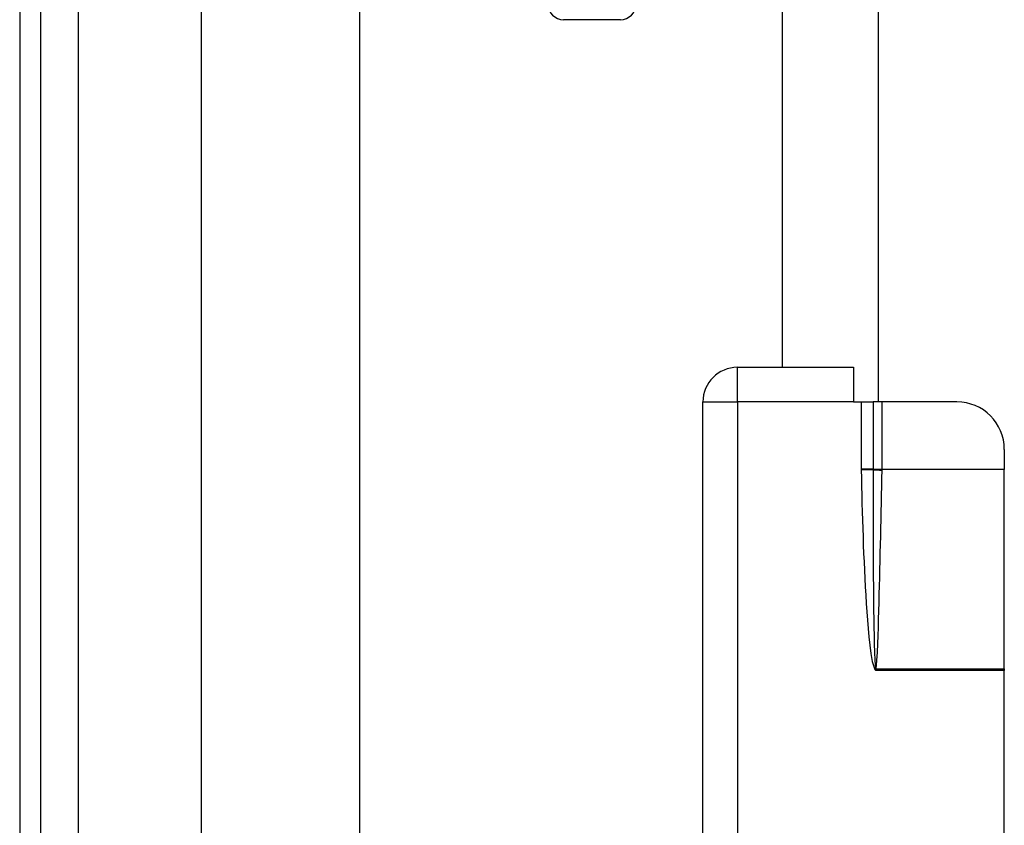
# Model space of a CAD drawing. Header units: inches. Extents: x 0 to 101, y -11 to 66.
# Tile 28 of 118: x 5 to 8.02, y 38.7 to 41.17. Entities that reach past the tile are written whole.
import ezdxf

# ---------------------------------------------------------------- set-up
doc = ezdxf.new("R2010")
doc.units = ezdxf.units.IN
doc.header["$LTSCALE"] = 6.067211
doc.header["$MEASUREMENT"] = 0
doc.layers.add('Visible Edges(ANSI)', color=7, linetype='Continuous', lineweight=25)
doc.layers.add('Visible Tangent Edges(ANSI)', color=7, linetype='Continuous', lineweight=25)

msp = doc.modelspace()

# ---------------------------------------------------------------- linework, layer by layer
at = {"layer": 'Visible Edges(ANSI)'}
for p, q in [((5.0016, 46.8385), (5.0016, 22.8056)), ((5.0669, 22.8056), (5.0669, 46.8385)), ((7.6339, 40.0022), (7.6339, 43.3957)), ((7.3392, 40.1081), (7.3392, 41.6621)), ((5.5584, 28.3336), (5.5584, 41.3105)), ((6.0433, 41.3105), (6.0433, 28.3336)), ((6.8426, 41.1736), (6.6686, 41.1736)), ((7.2015, 40.1081), (7.5575, 40.1081)), ((7.5575, 40.1081), (7.5575, 40.0022)), ((7.0956, 36.5188), (7.0956, 40.0022)), ((7.5575, 40.0022), (7.5807, 40.0022)), ((7.5807, 40.0022), (7.6174, 40.0022)), ((7.6448, 40.0022), (7.6174, 40.0022)), ((7.8739, 40.0022), (7.6448, 40.0022)), ((8.0194, 39.8567), (8.0194, 39.7964)), ((8.0194, 39.7964), (8.0194, 39.7945)), ((8.0194, 39.1844), (8.0194, 39.7945)), ((8.0194, 39.1844), (8.0194, 39.1794)), ((8.0194, 37.3416), (8.0194, 39.1794))]:
    msp.add_line(p, q, dxfattribs=at)
for centre, radius, start, end in [((6.6686, 41.2221), 0.0485, 180, 270), ((6.8426, 41.2221), 0.0485, 270, 0), ((7.2015, 40.0022), 0.1059, 90, 180), ((7.8739, 39.8567), 0.1455, 0, 90)]:
    msp.add_arc(centre, radius, start, end, dxfattribs=at)
at = {"layer": 'Visible Tangent Edges(ANSI)'}
for p, q in [((5.1814, 22.8056), (5.1814, 46.8385)), ((7.2015, 40.0022), (7.2015, 40.1081)), ((7.0956, 40.0022), (7.2015, 40.0022)), ((7.5575, 40.0022), (7.2015, 40.0022)), ((7.2015, 40.0022), (7.2015, 38.3907)), ((7.5807, 40.0022), (7.5807, 39.7964)), ((7.6174, 40.0022), (7.6174, 39.7964)), ((7.6448, 39.7964), (7.6448, 40.0022)), ((7.6174, 39.7964), (7.5807, 39.7964)), ((7.6173, 39.7944), (7.5808, 39.7936)), ((7.6174, 39.7964), (7.6448, 39.7964)), ((7.6174, 39.7964), (7.6174, 39.7962)), ((7.6448, 39.7945), (7.6448, 39.7964)), ((7.6448, 39.7964), (8.0194, 39.7964)), ((8.0194, 39.7945), (7.6448, 39.7945)), ((7.6246, 39.1838), (7.6227, 39.1821)), ((7.6227, 39.1821), (7.6252, 39.1794)), ((7.6246, 39.1838), (7.6252, 39.1794)), ((7.6252, 39.1794), (7.626, 39.1836)), ((8.0194, 39.1794), (7.6252, 39.1794)), ((7.6262, 39.1844), (8.0194, 39.1844))]:
    msp.add_line(p, q, dxfattribs=at)
at = {"layer": 'Visible Tangent Edges(ANSI)', "flags": 128}
for points in [[(7.5807, 39.7964), (7.5807, 39.7962), (7.5807, 39.7961), (7.5807, 39.796), (7.5807, 39.7959), (7.5807, 39.7958), (7.5807, 39.7957), (7.5807, 39.7956), (7.5807, 39.7954), (7.5807, 39.7953), (7.5807, 39.7952), (7.5807, 39.7951), (7.5807, 39.795), (7.5807, 39.7949), (7.5807, 39.7948), (7.5807, 39.7946), (7.5807, 39.7945), (7.5807, 39.7944), (7.5807, 39.7943), (7.5807, 39.7942), (7.5807, 39.7941), (7.5807, 39.794), (7.5807, 39.7938), (7.5808, 39.7937), (7.5808, 39.7936)], [(7.5808, 39.7936), (7.5813, 39.768), (7.5819, 39.7424), (7.5825, 39.7168), (7.5832, 39.6913), (7.5839, 39.6657), (7.5847, 39.6401), (7.5855, 39.6145), (7.5864, 39.5889), (7.5873, 39.5633), (7.5883, 39.5378), (7.5894, 39.5122), (7.5906, 39.4866), (7.5918, 39.461), (7.5931, 39.4355), (7.5946, 39.4099), (7.5961, 39.3844), (7.5978, 39.3588), (7.5997, 39.3332), (7.6018, 39.3077), (7.6041, 39.2822), (7.6068, 39.2568), (7.6101, 39.2314), (7.6145, 39.2062), (7.6227, 39.1821)], [(7.6173, 39.7944), (7.6173, 39.769), (7.6172, 39.7436), (7.6172, 39.7181), (7.6172, 39.6927), (7.6172, 39.6673), (7.6172, 39.6419), (7.6172, 39.6165), (7.6173, 39.5911), (7.6174, 39.5657), (7.6175, 39.5403), (7.6176, 39.5149), (7.6177, 39.4895), (7.6179, 39.4641), (7.6181, 39.4386), (7.6184, 39.4132), (7.6186, 39.3878), (7.6189, 39.3624), (7.6193, 39.337), (7.6197, 39.3116), (7.6202, 39.2862), (7.6208, 39.2608), (7.6215, 39.2354), (7.6225, 39.2101), (7.6243, 39.1849)], [(7.6174, 39.7962), (7.6174, 39.7962), (7.6174, 39.7961), (7.6174, 39.796), (7.6174, 39.7959), (7.6174, 39.7958), (7.6174, 39.7958), (7.6173, 39.7957), (7.6173, 39.7956), (7.6173, 39.7955), (7.6173, 39.7955), (7.6173, 39.7954), (7.6173, 39.7953), (7.6173, 39.7952), (7.6173, 39.7951), (7.6173, 39.7951), (7.6173, 39.795), (7.6173, 39.7949), (7.6173, 39.7948), (7.6173, 39.7948), (7.6173, 39.7947), (7.6173, 39.7946), (7.6173, 39.7945), (7.6173, 39.7944), (7.6173, 39.7944)], [(7.6262, 39.1844), (7.6289, 39.2096), (7.6303, 39.235), (7.6315, 39.2603), (7.6324, 39.2857), (7.6333, 39.3111), (7.6341, 39.3364), (7.6349, 39.3618), (7.6356, 39.3872), (7.6363, 39.4126), (7.6369, 39.4379), (7.6375, 39.4633), (7.6382, 39.4887), (7.6388, 39.5141), (7.6393, 39.5394), (7.6399, 39.5648), (7.6405, 39.5902), (7.641, 39.6156), (7.6416, 39.6409), (7.6421, 39.6663), (7.6427, 39.6917), (7.6432, 39.7171), (7.6437, 39.7425), (7.6443, 39.7678), (7.6448, 39.7932)], [(7.6448, 39.7932), (7.6448, 39.7933), (7.6448, 39.7933), (7.6448, 39.7934), (7.6448, 39.7934), (7.6448, 39.7935), (7.6448, 39.7935), (7.6448, 39.7936), (7.6448, 39.7936), (7.6448, 39.7937), (7.6448, 39.7938), (7.6448, 39.7938), (7.6448, 39.7939), (7.6448, 39.7939), (7.6448, 39.794), (7.6448, 39.794), (7.6448, 39.7941), (7.6448, 39.7941), (7.6448, 39.7942), (7.6448, 39.7943), (7.6448, 39.7943), (7.6448, 39.7944), (7.6448, 39.7944), (7.6448, 39.7945), (7.6448, 39.7945)], [(7.6243, 39.1849), (7.6244, 39.1848), (7.6244, 39.1848), (7.6244, 39.1847), (7.6244, 39.1847), (7.6244, 39.1846), (7.6244, 39.1846), (7.6244, 39.1846), (7.6244, 39.1845), (7.6244, 39.1845), (7.6244, 39.1844), (7.6244, 39.1844), (7.6244, 39.1843), (7.6244, 39.1843), (7.6245, 39.1843), (7.6245, 39.1842), (7.6245, 39.1842), (7.6245, 39.1841), (7.6245, 39.1841), (7.6245, 39.184), (7.6245, 39.184), (7.6245, 39.1839), (7.6246, 39.1839), (7.6246, 39.1838), (7.6246, 39.1838)], [(7.626, 39.1836), (7.626, 39.1836), (7.626, 39.1837), (7.626, 39.1837), (7.626, 39.1837), (7.626, 39.1838), (7.626, 39.1838), (7.626, 39.1838), (7.626, 39.1839), (7.626, 39.1839), (7.6261, 39.1839), (7.6261, 39.184), (7.6261, 39.184), (7.6261, 39.184), (7.6261, 39.1841), (7.6261, 39.1841), (7.6261, 39.1841), (7.6261, 39.1842), (7.6261, 39.1842), (7.6261, 39.1842), (7.6262, 39.1843), (7.6262, 39.1843), (7.6262, 39.1843), (7.6262, 39.1844), (7.6262, 39.1844)]]:
    msp.add_lwpolyline(points, dxfattribs=at)
at = {"layer": 'Visible Tangent Edges(ANSI)'}
for centre, major_axis, ratio, start_param, end_param in [((7.6448, 39.7949), (-0.0364, 0.0008), 0.047619, 0.716525, 1.571786), ((7.6448, 39.7963), (0.0363, -0.0015), 0.047591, 3.857126, 4.714298), ((7.6262, 39.1861), (0.0353, -0.0088), 0.046206, 4.671499, 4.72396), ((7.626, 39.1851), (-0.0361, 0.0047), 0.03992, 1.537251, 1.575997)]:
    msp.add_ellipse(centre, major_axis=major_axis, ratio=ratio, start_param=start_param, end_param=end_param, dxfattribs=at)

doc.saveas('drawing.dxf')
